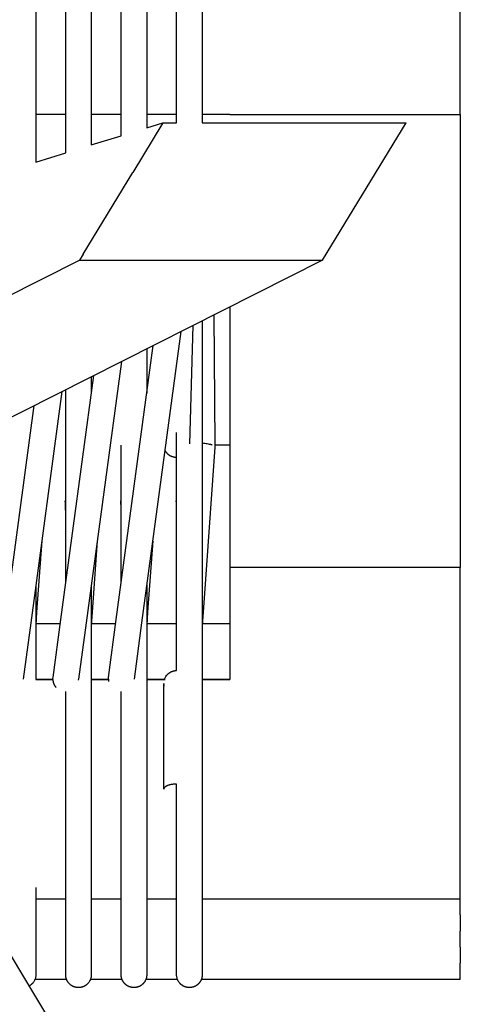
# Model space of a CAD drawing. Header units: millimetres. Extents: x 5000 to 6892, y 0 to 1693.
# Tile 42 of 49: x 5658 to 5761, y 1138 to 1368. Entities that reach past the tile are written whole.
import ezdxf

# ---------------------------------------------------------------- set-up
doc = ezdxf.new("R2010")
doc.units = ezdxf.units.MM
doc.layers.add('Make2D$Sichtbar$Kurven', color=7, linetype='Continuous', true_color=0x000000)

msp = doc.modelspace()

# ---------------------------------------------------------------- linework, layer by layer
at = {"layer": 'Make2D$Sichtbar$Kurven', "color": 18, "lineweight": -3, "true_color": 0x000000}
for points in [[(5761.31, 1346.03), (5761.31, 1387.83)], [(5681.81, 1348.95), (5681.81, 1384.31)], [(5687.81, 1384.31), (5687.81, 1348.95)], [(5694.81, 1348.95), (5694.81, 1384.89)], [(5700.81, 1384.89), (5700.81, 1348.95)], [(5661.81, 1382.28), (5661.81, 1348.95)], [(5668.81, 1348.95), (5668.81, 1383.37)], [(5674.81, 1383.37), (5674.81, 1348.95)], [(5661.81, 1348.95), (5661.81, 1345.8), (5661.81, 1345.33)], [(5668.81, 1345.33), (5668.81, 1345.79), (5668.81, 1346.68), (5668.81, 1348.95)], [(5674.81, 1348.95), (5674.81, 1345.8), (5674.81, 1345.33)], [(5681.81, 1345.33), (5681.81, 1348.95)], [(5687.81, 1348.95), (5687.81, 1345.33)], [(5694.81, 1345.33), (5694.81, 1345.8), (5694.81, 1346.68), (5694.81, 1347.83), (5694.81, 1348.95)], [(5700.81, 1348.95), (5700.81, 1347.83), (5700.81, 1346.68), (5700.81, 1345.79), (5700.81, 1345.33)], [(5668.81, 1346.03), (5661.81, 1346.03)], [(5661.81, 1345.33), (5661.81, 1342.94)], [(5668.81, 1342.93), (5668.81, 1345.33)], [(5681.81, 1346.03), (5674.81, 1346.03)], [(5674.81, 1345.33), (5674.81, 1342.94)], [(5681.81, 1342.93), (5681.81, 1345.33)], [(5694.81, 1346.03), (5687.81, 1346.03)], [(5687.81, 1345.33), (5687.81, 1342.94)], [(5694.81, 1344.12), (5694.81, 1345.33)], [(5707.31, 1346.03), (5700.81, 1346.03)], [(5700.81, 1345.33), (5700.81, 1344.12)], [(5707.31, 1346.03), (5761.31, 1346.03)], [(5761.31, 1346.03), (5761.31, 1239.98)], [(5661.81, 1342.94), (5661.81, 1334.92)], [(5668.81, 1337.08), (5668.81, 1342.93)], [(5674.81, 1342.94), (5674.81, 1338.94)], [(5681.81, 1341.1), (5681.81, 1342.93)], [(5691.61, 1344.12), (5684.54, 1332.49)], [(5687.81, 1342.95), (5691.61, 1344.12)], [(5691.61, 1344.12), (5694.81, 1344.12)], [(5700.81, 1344.12), (5748.59, 1344.12)], [(5729.03, 1311.93), (5748.59, 1344.12)], [(5674.81, 1338.94), (5681.81, 1341.1)], [(5661.81, 1334.92), (5668.81, 1337.08)], [(5672.9, 1313.34), (5684.54, 1332.49)], [(5672.9, 1313.34), (5672.05, 1311.93)], [(5547.9, 1249.36), (5672.05, 1311.93)], [(5729.03, 1311.93), (5580.52, 1237.08)], [(5672.05, 1311.93), (5729.03, 1311.93)], [(5707.31, 1300.99), (5707.31, 1239.98)], [(5703.56, 1299.1), (5703.81, 1268.88)], [(5698.61, 1296.6), (5697.82, 1268.9)], [(5700.81, 1297.71), (5700.81, 1164.95)], [(5695.82, 1295.2), (5686.62, 1226.97)], [(5680.67, 1227.76), (5689.32, 1291.92)], [(5687.81, 1291.16), (5687.81, 1280.7)], [(5681.87, 1288.17), (5673.62, 1226.97)], [(5667.67, 1227.76), (5675.38, 1284.89)], [(5674.81, 1284.61), (5674.81, 1280.7)], [(5667.92, 1281.14), (5660.62, 1226.97)], [(5668.81, 1236.2), (5668.81, 1281.58)], [(5654.67, 1227.76), (5661.43, 1277.86)], [(5694.81, 1215.8), (5694.81, 1271.54)], [(5681.81, 1236.2), (5681.81, 1268.62)], [(5703.16, 1268.6), (5703.04, 1268.65), (5702.92, 1268.69), (5702.81, 1268.72), (5702.68, 1268.75), (5702.56, 1268.79), (5702.29, 1268.85), (5702.01, 1268.9), (5701.72, 1268.95), (5701.42, 1268.99), (5701.12, 1269.02), (5700.81, 1269.05)], [(5703.81, 1268.88), (5703.81, 1268.69), (5703.8, 1268.5), (5703.8, 1268.31), (5703.78, 1268.12)], [(5707.31, 1268.6), (5703.81, 1268.6)], [(5692.12, 1267.34), (5692.1, 1267.38), (5692.08, 1267.43)], [(5694.81, 1265.71), (5694.73, 1265.71), (5694.66, 1265.71), (5694.58, 1265.72), (5694.5, 1265.73), (5694.42, 1265.74), (5694.35, 1265.75), (5694.27, 1265.76), (5694.19, 1265.77), (5694.12, 1265.79), (5694.04, 1265.81), (5693.97, 1265.83), (5693.89, 1265.85), (5693.82, 1265.88), (5693.75, 1265.9), (5693.67, 1265.93), (5693.6, 1265.96), (5693.53, 1265.99), (5693.46, 1266.03), (5693.39, 1266.06), (5693.32, 1266.1), (5693.25, 1266.14), (5693.18, 1266.18), (5693.11, 1266.22), (5693.05, 1266.27), (5692.98, 1266.32), (5692.92, 1266.37), (5692.86, 1266.42), (5692.8, 1266.47), (5692.74, 1266.52), (5692.68, 1266.58), (5692.62, 1266.64), (5692.56, 1266.7), (5692.5, 1266.77), (5692.44, 1266.85), (5692.38, 1266.93), (5692.32, 1267.01), (5692.27, 1267.09), (5692.22, 1267.17), (5692.17, 1267.25), (5692.12, 1267.34)], [(5703.78, 1268.12), (5701.01, 1229.5)], [(5668.81, 1252.52), (5668.79, 1254.18), (5668.75, 1255.1), (5668.72, 1255.43), (5668.71, 1255.59)], [(5681.81, 1252.58), (5681.79, 1254.18), (5681.75, 1255.1), (5681.72, 1255.43), (5681.71, 1255.58)], [(5694.81, 1252.59), (5694.79, 1254.18), (5694.75, 1255.1), (5694.72, 1255.43), (5694.71, 1255.58)], [(5725.87, 1032.51), (5597.9, 1245.84)], [(5663.21, 1246.17), (5662.01, 1229.5)], [(5676.21, 1246.16), (5675.01, 1229.5)], [(5689.21, 1246.16), (5688.01, 1229.5)], [(5761.31, 1239.98), (5734.31, 1239.98), (5707.31, 1239.98)], [(5707.31, 1239.98), (5707.31, 1214.66), (5707.31, 1213.74)], [(5761.31, 1162.33), (5761.31, 1239.98)], [(5661.81, 1235.8), (5661.81, 1213.74)], [(5674.81, 1235.8), (5674.81, 1164.96)], [(5687.81, 1235.8), (5687.81, 1164.96)], [(5662.01, 1229.5), (5661.82, 1226.43), (5661.81, 1226.1)], [(5675.01, 1229.5), (5674.82, 1226.43), (5674.81, 1226.1)], [(5688.01, 1229.5), (5687.82, 1226.43), (5687.81, 1226.1)], [(5701.01, 1229.5), (5700.82, 1226.43), (5700.81, 1226.1), (5700.81, 1226.1), (5700.81, 1226.1)], [(5665.84, 1214.18), (5667.67, 1227.76)], [(5678.84, 1214.19), (5680.67, 1227.76)], [(5660.62, 1226.97), (5658.84, 1213.79)], [(5661.81, 1226.8), (5667.55, 1226.8)], [(5673.62, 1226.97), (5671.84, 1213.79)], [(5674.81, 1226.8), (5680.54, 1226.8)], [(5686.62, 1226.97), (5684.84, 1213.79)], [(5687.81, 1226.8), (5694.81, 1226.8)], [(5700.81, 1226.8), (5707.31, 1226.8)], [(5661.81, 1216.66), (5661.81, 1216.67), (5661.81, 1216.67)], [(5691.96, 1213.74), (5692.03, 1213.91), (5692.1, 1214.09), (5692.2, 1214.27), (5692.3, 1214.44), (5692.42, 1214.61), (5692.55, 1214.77), (5692.6, 1214.82), (5692.65, 1214.88), (5692.7, 1214.93), (5692.75, 1214.98), (5692.81, 1215.03), (5692.86, 1215.08), (5692.92, 1215.13), (5692.98, 1215.17), (5693.04, 1215.22), (5693.09, 1215.26), (5693.16, 1215.3), (5693.22, 1215.34), (5693.28, 1215.38), (5693.34, 1215.42), (5693.41, 1215.45), (5693.47, 1215.48), (5693.54, 1215.52), (5693.6, 1215.55), (5693.67, 1215.58), (5693.74, 1215.6), (5693.81, 1215.63), (5693.88, 1215.65), (5693.95, 1215.67), (5694.02, 1215.69), (5694.09, 1215.71), (5694.16, 1215.73), (5694.23, 1215.74), (5694.31, 1215.76), (5694.38, 1215.77), (5694.45, 1215.78), (5694.53, 1215.79), (5694.6, 1215.79), (5694.71, 1215.8), (5694.81, 1215.8)], [(5661.81, 1213.79), (5665.81, 1213.79)], [(5661.81, 1213.74), (5665.81, 1213.74)], [(5665.81, 1213.68), (5665.81, 1213.82), (5665.82, 1213.9), (5665.82, 1213.97), (5665.83, 1214.04), (5665.84, 1214.12)], [(5665.81, 1213.68), (5665.81, 1213.62), (5665.82, 1213.56), (5665.82, 1213.5), (5665.82, 1213.44), (5665.83, 1213.39), (5665.84, 1213.33), (5665.85, 1213.27), (5665.86, 1213.21)], [(5665.86, 1213.21), (5665.87, 1213.16), (5665.88, 1213.12), (5665.89, 1213.07), (5665.9, 1213.03), (5665.91, 1212.98), (5665.92, 1212.94), (5665.94, 1212.89), (5665.95, 1212.85), (5665.97, 1212.8), (5665.98, 1212.76), (5666, 1212.72), (5666.02, 1212.67), (5666.04, 1212.63), (5666.06, 1212.59), (5666.08, 1212.54), (5666.1, 1212.5), (5666.12, 1212.46), (5666.15, 1212.42), (5666.17, 1212.37), (5666.2, 1212.33), (5666.22, 1212.29), (5666.25, 1212.25), (5666.27, 1212.21), (5666.3, 1212.17), (5666.33, 1212.13), (5666.36, 1212.09), (5666.39, 1212.05), (5666.42, 1212.01), (5666.45, 1211.98), (5666.49, 1211.94), (5666.52, 1211.9), (5666.56, 1211.86)], [(5671.81, 1213.56), (5671.81, 1213.63), (5671.81, 1213.68)], [(5671.81, 1213.56), (5671.81, 1213.62), (5671.81, 1213.68)], [(5674.81, 1213.79), (5678.81, 1213.79)], [(5674.81, 1213.74), (5678.81, 1213.74)], [(5678.81, 1213.68), (5678.81, 1213.79), (5678.82, 1213.9), (5678.82, 1214), (5678.84, 1214.12)], [(5678.81, 1213.79), (5678.81, 1213.74)], [(5678.81, 1213.68), (5678.81, 1213.62), (5678.81, 1213.56), (5678.82, 1213.5), (5678.82, 1213.44), (5678.83, 1213.39), (5678.84, 1213.33), (5678.85, 1213.27), (5678.86, 1213.21)], [(5687.81, 1213.79), (5691.98, 1213.79)], [(5687.81, 1213.74), (5692.1, 1213.74)], [(5700.81, 1213.79), (5707.31, 1213.79)], [(5700.81, 1213.74), (5707.31, 1213.74)], [(5668.81, 1164.96), (5668.81, 1210.92)], [(5681.81, 1164.96), (5681.81, 1210.93)], [(5691.81, 1212.8), (5691.81, 1212.8)], [(5691.81, 1212.8), (5691.81, 1212.73), (5691.81, 1212.67)], [(5691.81, 1210.99), (5691.81, 1212.76), (5691.81, 1212.8), (5691.81, 1212.8)], [(5691.81, 1212.56), (5691.81, 1212.49), (5691.82, 1212.43), (5691.82, 1212.37), (5691.82, 1212.3), (5691.83, 1212.24), (5691.84, 1212.18), (5691.85, 1212.11), (5691.86, 1212.05)], [(5691.81, 1188.02), (5691.81, 1210.99)], [(5694.81, 1189.21), (5694.66, 1189.21), (5694.5, 1189.2), (5694.34, 1189.2), (5694.19, 1189.18), (5694.03, 1189.17), (5693.88, 1189.15), (5693.73, 1189.13), (5693.59, 1189.11), (5693.44, 1189.08), (5693.3, 1189.05), (5693.17, 1189.02), (5693.03, 1188.98), (5692.9, 1188.94), (5692.78, 1188.9), (5692.72, 1188.87), (5692.66, 1188.85), (5692.6, 1188.83), (5692.55, 1188.8), (5692.5, 1188.78), (5692.46, 1188.76), (5692.41, 1188.74), (5692.37, 1188.71), (5692.33, 1188.69), (5692.3, 1188.67), (5692.26, 1188.65), (5692.22, 1188.62), (5692.19, 1188.6), (5692.16, 1188.58), (5692.13, 1188.55), (5692.1, 1188.53), (5692.07, 1188.51), (5692.04, 1188.48), (5692.02, 1188.46), (5691.99, 1188.43), (5691.98, 1188.42), (5691.97, 1188.41), (5691.96, 1188.39), (5691.95, 1188.38), (5691.94, 1188.37), (5691.93, 1188.36), (5691.92, 1188.34), (5691.91, 1188.33), (5691.91, 1188.32), (5691.9, 1188.31), (5691.89, 1188.29), (5691.88, 1188.28), (5691.88, 1188.27), (5691.87, 1188.26), (5691.86, 1188.24), (5691.86, 1188.23), (5691.85, 1188.22), (5691.85, 1188.2), (5691.84, 1188.19), (5691.84, 1188.18), (5691.83, 1188.17), (5691.83, 1188.15), (5691.83, 1188.14), (5691.82, 1188.13), (5691.82, 1188.11), (5691.82, 1188.1), (5691.82, 1188.09), (5691.81, 1188.08), (5691.81, 1188.06), (5691.81, 1188.05), (5691.81, 1188.04), (5691.81, 1188.02)], [(5694.81, 1164.96), (5694.81, 1189.21)], [(5661.81, 1164.96), (5661.81, 1161.06)], [(5668.81, 1161.07), (5668.81, 1162.73), (5668.81, 1163.89), (5668.81, 1164.96)], [(5674.81, 1164.96), (5674.81, 1163.89), (5674.81, 1162.73), (5674.81, 1161.72), (5674.81, 1161.07)], [(5681.81, 1161.07), (5681.81, 1164.96)], [(5687.81, 1164.96), (5687.81, 1161.07)], [(5694.81, 1161.07), (5694.81, 1164.96)], [(5700.81, 1164.95), (5700.81, 1161.07)], [(5661.81, 1162.33), (5668.81, 1162.33)], [(5661.81, 1161.06), (5661.81, 1144.84)], [(5668.81, 1144.84), (5668.81, 1161.07)], [(5674.81, 1162.33), (5681.81, 1162.33)], [(5674.81, 1161.07), (5674.81, 1144.84)], [(5681.81, 1144.84), (5681.81, 1161.07)], [(5687.81, 1162.33), (5694.81, 1162.33)], [(5687.81, 1161.07), (5687.81, 1144.84)], [(5694.81, 1144.84), (5694.81, 1161.07)], [(5700.81, 1162.33), (5707.31, 1162.33)], [(5700.81, 1161.07), (5700.81, 1144.84)], [(5707.31, 1162.33), (5761.31, 1162.33)], [(5761.31, 1158.55), (5761.31, 1162.33)], [(5761.31, 1158.55), (5761.31, 1154.78)], [(5761.31, 1151.01), (5761.31, 1154.78)], [(5761.31, 1151.01), (5761.31, 1147.24)], [(5761.31, 1143.47), (5761.31, 1147.24)], [(5661.81, 1144.54), (5661.81, 1144.36), (5661.79, 1144.16), (5661.76, 1143.97), (5661.72, 1143.78), (5661.66, 1143.59), (5661.59, 1143.41), (5661.51, 1143.22), (5661.41, 1143.05), (5661.31, 1142.87), (5661.25, 1142.79), (5661.2, 1142.72), (5661.14, 1142.65), (5661.08, 1142.58), (5661.02, 1142.51), (5660.96, 1142.44), (5660.89, 1142.38), (5660.83, 1142.32), (5660.76, 1142.26), (5660.69, 1142.2), (5660.62, 1142.15), (5660.55, 1142.09), (5660.48, 1142.04), (5660.4, 1141.99), (5660.33, 1141.95), (5660.25, 1141.91)], [(5661.81, 1144.84), (5661.81, 1144.54), (5661.81, 1144.54), (5661.81, 1144.54)], [(5668.81, 1144.54), (5668.81, 1144.54), (5668.81, 1144.64), (5668.81, 1144.84)], [(5668.81, 1144.54), (5668.81, 1144.54)], [(5674.81, 1144.54), (5674.81, 1144.36), (5674.79, 1144.16), (5674.76, 1143.97), (5674.72, 1143.78), (5674.66, 1143.6), (5674.59, 1143.41), (5674.51, 1143.23), (5674.42, 1143.06), (5674.32, 1142.89), (5674.2, 1142.72), (5674.07, 1142.56), (5674.02, 1142.51), (5673.96, 1142.45), (5673.91, 1142.4), (5673.86, 1142.34), (5673.8, 1142.29), (5673.74, 1142.24), (5673.68, 1142.2), (5673.63, 1142.15), (5673.57, 1142.1), (5673.5, 1142.06), (5673.44, 1142.02), (5673.38, 1141.98), (5673.32, 1141.94), (5673.25, 1141.91), (5673.19, 1141.87), (5673.12, 1141.84), (5673.06, 1141.81), (5672.99, 1141.78), (5672.92, 1141.75), (5672.86, 1141.73), (5672.79, 1141.7), (5672.72, 1141.68), (5672.65, 1141.66), (5672.58, 1141.64), (5672.51, 1141.62), (5672.44, 1141.61), (5672.37, 1141.59), (5672.3, 1141.58), (5672.23, 1141.57), (5672.15, 1141.56), (5672.08, 1141.55), (5672.01, 1141.55), (5671.94, 1141.54), (5671.87, 1141.54), (5671.8, 1141.54), (5671.72, 1141.54), (5671.65, 1141.54), (5671.58, 1141.55), (5671.51, 1141.56), (5671.44, 1141.56), (5671.36, 1141.57), (5671.29, 1141.58), (5671.22, 1141.6), (5671.15, 1141.61), (5671.08, 1141.63), (5671.01, 1141.65), (5670.94, 1141.67), (5670.87, 1141.69), (5670.8, 1141.71), (5670.73, 1141.74), (5670.66, 1141.77), (5670.6, 1141.8), (5670.53, 1141.83), (5670.46, 1141.86), (5670.4, 1141.89), (5670.33, 1141.93), (5670.27, 1141.97), (5670.2, 1142.01), (5670.14, 1142.05), (5670.08, 1142.09), (5670.02, 1142.14), (5669.95, 1142.18), (5669.89, 1142.23), (5669.84, 1142.28), (5669.78, 1142.33), (5669.72, 1142.39), (5669.67, 1142.44), (5669.62, 1142.5), (5669.56, 1142.55), (5669.52, 1142.61), (5669.47, 1142.67), (5669.42, 1142.73), (5669.38, 1142.79), (5669.33, 1142.85), (5669.29, 1142.91), (5669.25, 1142.97), (5669.22, 1143.04), (5669.18, 1143.1), (5669.15, 1143.16), (5669.11, 1143.23), (5669.08, 1143.3), (5669.05, 1143.36), (5669.02, 1143.43), (5669, 1143.5), (5668.97, 1143.57), (5668.95, 1143.63), (5668.93, 1143.7), (5668.91, 1143.77), (5668.89, 1143.84), (5668.88, 1143.91), (5668.86, 1143.98), (5668.85, 1144.06), (5668.84, 1144.13), (5668.83, 1144.2), (5668.82, 1144.27), (5668.82, 1144.34), (5668.81, 1144.44), (5668.81, 1144.54)], [(5674.81, 1144.84), (5674.81, 1144.54), (5674.81, 1144.54), (5674.81, 1144.54)], [(5687.81, 1144.54), (5687.81, 1144.35), (5687.8, 1144.28), (5687.79, 1144.21), (5687.78, 1144.14), (5687.77, 1144.06), (5687.76, 1143.99), (5687.75, 1143.92), (5687.73, 1143.85), (5687.72, 1143.78), (5687.7, 1143.71), (5687.68, 1143.64), (5687.65, 1143.57), (5687.63, 1143.51), (5687.6, 1143.44), (5687.58, 1143.37), (5687.55, 1143.3), (5687.52, 1143.24), (5687.48, 1143.17), (5687.45, 1143.11), (5687.41, 1143.04), (5687.38, 1142.98), (5687.34, 1142.92), (5687.3, 1142.86), (5687.25, 1142.79), (5687.21, 1142.73), (5687.16, 1142.68), (5687.12, 1142.62), (5687.07, 1142.56), (5687.02, 1142.5), (5686.96, 1142.45), (5686.91, 1142.39), (5686.85, 1142.34), (5686.8, 1142.29), (5686.74, 1142.24), (5686.68, 1142.19), (5686.62, 1142.14), (5686.56, 1142.1), (5686.49, 1142.05), (5686.43, 1142.01), (5686.37, 1141.97), (5686.3, 1141.94), (5686.24, 1141.9), (5686.17, 1141.86), (5686.1, 1141.83), (5686.04, 1141.8), (5685.97, 1141.77), (5685.9, 1141.74), (5685.83, 1141.72), (5685.76, 1141.69), (5685.69, 1141.67), (5685.62, 1141.65), (5685.55, 1141.63), (5685.48, 1141.62), (5685.41, 1141.6), (5685.34, 1141.59), (5685.27, 1141.57), (5685.2, 1141.56), (5685.13, 1141.56), (5685.05, 1141.55), (5684.98, 1141.54), (5684.91, 1141.54), (5684.84, 1141.54), (5684.77, 1141.54), (5684.7, 1141.54), (5684.62, 1141.55), (5684.55, 1141.55), (5684.48, 1141.56), (5684.41, 1141.57), (5684.34, 1141.58), (5684.27, 1141.59), (5684.2, 1141.6), (5684.12, 1141.62), (5684.05, 1141.64), (5683.99, 1141.66), (5683.92, 1141.68), (5683.85, 1141.7), (5683.78, 1141.72), (5683.71, 1141.75), (5683.64, 1141.78), (5683.58, 1141.81), (5683.51, 1141.84), (5683.44, 1141.87), (5683.38, 1141.9), (5683.32, 1141.94), (5683.25, 1141.98), (5683.19, 1142.02), (5683.13, 1142.06), (5683.07, 1142.1), (5683.01, 1142.14), (5682.95, 1142.19), (5682.89, 1142.24), (5682.83, 1142.29), (5682.78, 1142.34), (5682.72, 1142.39), (5682.67, 1142.44), (5682.61, 1142.5), (5682.56, 1142.56), (5682.51, 1142.61), (5682.46, 1142.67), (5682.42, 1142.73), (5682.37, 1142.79), (5682.33, 1142.85), (5682.29, 1142.91), (5682.25, 1142.98), (5682.21, 1143.04), (5682.18, 1143.11), (5682.14, 1143.17), (5682.11, 1143.24), (5682.08, 1143.31), (5682.05, 1143.38), (5682.02, 1143.45), (5681.99, 1143.52), (5681.97, 1143.59), (5681.94, 1143.66), (5681.92, 1143.73), (5681.9, 1143.8), (5681.89, 1143.87), (5681.87, 1143.94), (5681.86, 1144.01), (5681.85, 1144.08), (5681.84, 1144.15), (5681.83, 1144.25), (5681.82, 1144.35), (5681.81, 1144.44), (5681.81, 1144.54), (5681.81, 1144.63), (5681.81, 1144.84)], [(5681.81, 1144.54), (5681.81, 1144.54)], [(5687.81, 1144.84), (5687.81, 1144.54), (5687.81, 1144.54), (5687.81, 1144.54), (5687.81, 1144.54)], [(5700.81, 1144.54), (5700.81, 1144.52), (5700.81, 1144.43), (5700.8, 1144.33), (5700.8, 1144.26), (5700.79, 1144.19), (5700.78, 1144.12), (5700.77, 1144.05), (5700.76, 1143.98), (5700.74, 1143.9), (5700.73, 1143.83), (5700.71, 1143.76), (5700.69, 1143.69), (5700.67, 1143.63), (5700.65, 1143.56), (5700.62, 1143.49), (5700.6, 1143.42), (5700.57, 1143.35), (5700.54, 1143.29), (5700.51, 1143.22), (5700.47, 1143.16), (5700.44, 1143.09), (5700.4, 1143.03), (5700.37, 1142.96), (5700.33, 1142.9), (5700.28, 1142.84), (5700.24, 1142.78), (5700.2, 1142.72), (5700.15, 1142.66), (5700.1, 1142.6), (5700.05, 1142.55), (5700, 1142.49), (5699.95, 1142.43), (5699.9, 1142.38), (5699.84, 1142.33), (5699.78, 1142.28), (5699.72, 1142.23), (5699.66, 1142.18), (5699.6, 1142.13), (5699.54, 1142.09), (5699.48, 1142.04), (5699.41, 1142), (5699.35, 1141.96), (5699.28, 1141.93), (5699.22, 1141.89), (5699.15, 1141.86), (5699.09, 1141.82), (5699.02, 1141.79), (5698.95, 1141.76), (5698.88, 1141.74), (5698.81, 1141.71), (5698.75, 1141.69), (5698.68, 1141.67), (5698.61, 1141.65), (5698.54, 1141.63), (5698.46, 1141.61), (5698.39, 1141.6), (5698.32, 1141.58), (5698.25, 1141.57), (5698.18, 1141.56), (5698.11, 1141.55), (5698.04, 1141.55), (5697.96, 1141.54), (5697.89, 1141.54), (5697.82, 1141.54), (5697.75, 1141.54), (5697.68, 1141.54), (5697.6, 1141.55), (5697.53, 1141.55), (5697.46, 1141.56), (5697.39, 1141.57), (5697.32, 1141.58), (5697.25, 1141.59), (5697.18, 1141.61), (5697.11, 1141.62), (5697.04, 1141.64), (5696.97, 1141.66), (5696.9, 1141.68), (5696.83, 1141.71), (5696.76, 1141.73), (5696.69, 1141.76), (5696.63, 1141.78), (5696.56, 1141.81), (5696.49, 1141.84), (5696.43, 1141.88), (5696.36, 1141.91), (5696.3, 1141.95), (5696.24, 1141.99), (5696.17, 1142.03), (5696.11, 1142.07), (5696.05, 1142.11), (5695.99, 1142.15), (5695.93, 1142.2), (5695.87, 1142.25), (5695.82, 1142.3), (5695.76, 1142.35), (5695.71, 1142.4), (5695.65, 1142.46), (5695.6, 1142.51), (5695.55, 1142.57), (5695.42, 1142.73), (5695.3, 1142.9), (5695.2, 1143.07), (5695.11, 1143.24), (5695.03, 1143.42), (5694.96, 1143.61), (5694.91, 1143.79), (5694.86, 1143.98), (5694.83, 1144.17), (5694.82, 1144.36), (5694.81, 1144.54), (5694.81, 1144.54), (5694.81, 1144.54), (5694.81, 1144.63), (5694.81, 1144.84)], [(5700.81, 1144.84), (5700.81, 1144.54)], [(5669.01, 1143.47), (5661.61, 1143.47)], [(5682.01, 1143.47), (5674.61, 1143.47)], [(5695.01, 1143.47), (5687.61, 1143.47)], [(5707.31, 1143.47), (5700.61, 1143.47)], [(5761.31, 1143.47), (5707.31, 1143.47)]]:
    msp.add_lwpolyline(points, dxfattribs=at)

doc.saveas('drawing.dxf')
